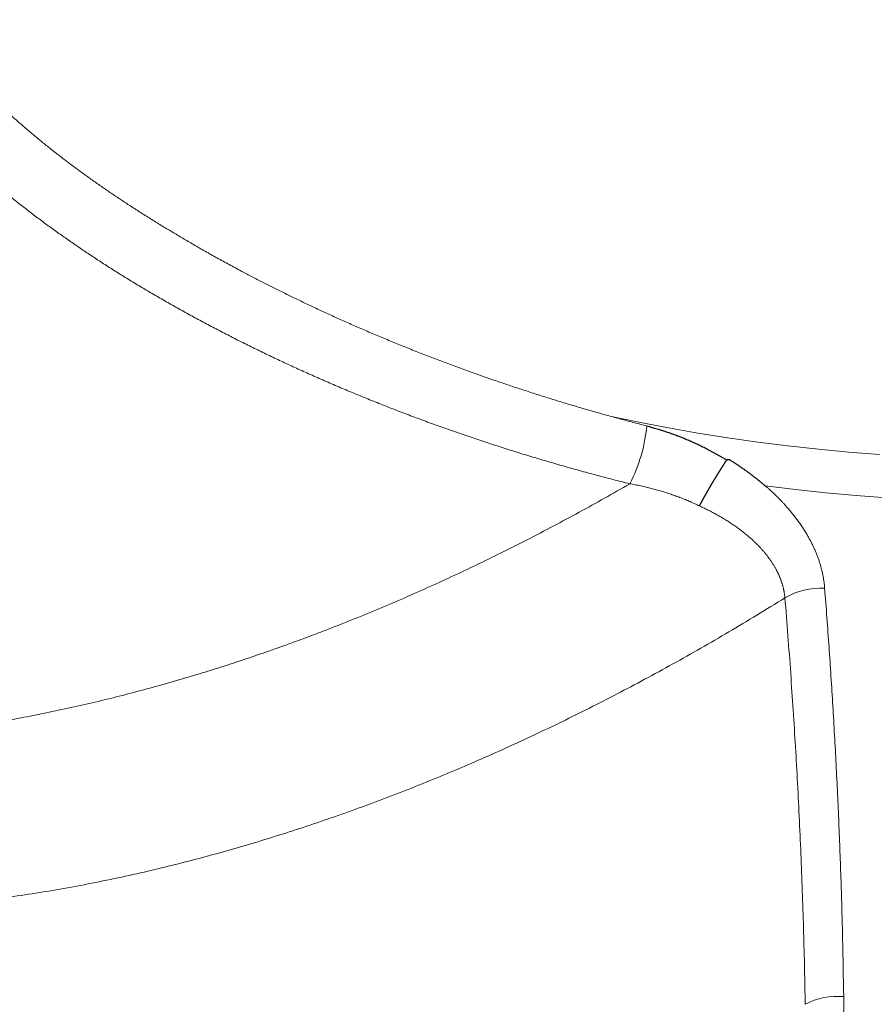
# Model space of a CAD drawing. Header units: millimetres. Extents: x 8 to 601, y 12 to 507.
# Tile 59 of 152: x 538 to 557, y 143 to 165. Entities that reach past the tile are written whole.
import ezdxf

# ---------------------------------------------------------------- set-up
doc = ezdxf.new("R2010")
doc.units = ezdxf.units.MM

msp = doc.modelspace()

# ---------------------------------------------------------------- linework, layer by layer
at = {"color": 8, "linetype": 'Continuous', "lineweight": 0, "flags": 128}
for points in [[(551.547, 156.518), (552.2, 156.381), (552.86, 156.254), (553.524, 156.138), (554.194, 156.031), (554.868, 155.935), (555.547, 155.849), (556.229, 155.773), (556.915, 155.708), (557.603, 155.653)], [(557.77, 154.681), (557.082, 154.734), (556.397, 154.796), (555.715, 154.869), (555.036, 154.953)]]:
    msp.add_lwpolyline(points, dxfattribs=at)
at = {"color": 8, "linetype": 'Continuous', "lineweight": 0}
for centre, radius, start, end in [((548.796, 156.639), 3.596, 332.8486, 354.531), ((556.279, 151.087), 1.568, 86.6263, 120.7152), ((556.65, 141.962), 1.521, 84.4085, 118.0856)]:
    msp.add_arc(centre, radius, start, end, dxfattribs=at)
for points, knots in [([(536.12, 165.424), (536.161, 165.368), (536.243, 165.257), (536.372, 165.092), (536.503, 164.928), (536.636, 164.767), (536.773, 164.608), (536.921, 164.441), (537.079, 164.267), (537.25, 164.087), (537.424, 163.909), (537.602, 163.733), (537.784, 163.558), (537.97, 163.385), (538.159, 163.215), (538.35, 163.048), (538.543, 162.883), (538.738, 162.721), (538.935, 162.562), (539.133, 162.405), (539.333, 162.252), (539.534, 162.101), (539.736, 161.953), (539.939, 161.808), (540.14, 161.666), (540.342, 161.528), (540.543, 161.392), (540.758, 161.251), (540.986, 161.103), (541.228, 160.951), (541.469, 160.802), (541.711, 160.656), (541.951, 160.513), (542.198, 160.369), (542.454, 160.222), (542.722, 160.072), (542.998, 159.921), (543.262, 159.78), (543.511, 159.648), (543.745, 159.527), (543.985, 159.406), (544.231, 159.283), (544.485, 159.159), (544.746, 159.033), (545.012, 158.908), (545.284, 158.782), (545.562, 158.657), (545.846, 158.532), (546.135, 158.406), (546.43, 158.282), (546.731, 158.157), (547.037, 158.033), (547.35, 157.91), (547.666, 157.788), (547.987, 157.667), (548.311, 157.548), (548.642, 157.43), (548.966, 157.318), (549.283, 157.21), (549.592, 157.107), (549.907, 157.006), (550.226, 156.906), (550.549, 156.806), (550.877, 156.708), (551.21, 156.612), (551.435, 156.549), (551.547, 156.518)], [0, 0, 0, 0, 0.015357, 0.030591, 0.045702, 0.06069, 0.075555, 0.090297, 0.107514, 0.124561, 0.141437, 0.158143, 0.175015, 0.191709, 0.208226, 0.224567, 0.24073, 0.256717, 0.272527, 0.288127, 0.303551, 0.3188, 0.333873, 0.34877, 0.363232, 0.377524, 0.391647, 0.405602, 0.421995, 0.438149, 0.454065, 0.469742, 0.485181, 0.500382, 0.516614, 0.533118, 0.549894, 0.566943, 0.580529, 0.594284, 0.608207, 0.622299, 0.636853, 0.651582, 0.666487, 0.681568, 0.696825, 0.712258, 0.727868, 0.74362, 0.759547, 0.77565, 0.791929, 0.808384, 0.824717, 0.841219, 0.857892, 0.874735, 0.889918, 0.905236, 0.92069, 0.93628, 0.952006, 0.967868, 0.983866, 1, 1, 1, 1]), ([(551.995, 154.998), (551.868, 155.03), (551.615, 155.094), (551.238, 155.193), (550.864, 155.294), (550.494, 155.398), (550.129, 155.504), (549.769, 155.612), (549.414, 155.721), (549.063, 155.832), (548.712, 155.947), (548.362, 156.064), (548.013, 156.185), (547.667, 156.307), (547.324, 156.432), (546.985, 156.559), (546.648, 156.688), (546.316, 156.82), (545.986, 156.953), (545.66, 157.088), (545.337, 157.225), (545.017, 157.364), (544.703, 157.504), (544.393, 157.645), (544.088, 157.787), (543.786, 157.931), (543.485, 158.078), (543.185, 158.227), (542.887, 158.38), (542.591, 158.534), (542.299, 158.69), (542.009, 158.848), (541.723, 159.008), (541.442, 159.168), (541.166, 159.329), (540.895, 159.491), (540.629, 159.654), (540.367, 159.818), (540.111, 159.982), (539.861, 160.147), (539.616, 160.311), (539.375, 160.478), (539.137, 160.646), (538.901, 160.817), (538.668, 160.99), (538.439, 161.165), (538.215, 161.341), (537.995, 161.519), (537.779, 161.698), (537.568, 161.878), (537.362, 162.058), (537.161, 162.24), (536.965, 162.422), (536.775, 162.605), (536.59, 162.788), (536.412, 162.97), (536.24, 163.153), (536.073, 163.336), (535.91, 163.521), (535.751, 163.709), (535.596, 163.899), (535.446, 164.09), (535.302, 164.283), (535.162, 164.476), (535.028, 164.671), (534.943, 164.801), (534.901, 164.867)], [0, 0, 0, 0, 0.016057, 0.032055, 0.047999, 0.06389, 0.079733, 0.095249, 0.110724, 0.126162, 0.141566, 0.157253, 0.17291, 0.188543, 0.204153, 0.219745, 0.235321, 0.250886, 0.266409, 0.281926, 0.297443, 0.312961, 0.328485, 0.34374, 0.359007, 0.374288, 0.389588, 0.405222, 0.420881, 0.436569, 0.452288, 0.468043, 0.483837, 0.499672, 0.515263, 0.530844, 0.546419, 0.561992, 0.577564, 0.592863, 0.608168, 0.623483, 0.638812, 0.654471, 0.67015, 0.685853, 0.701583, 0.717344, 0.733139, 0.748971, 0.76475, 0.78051, 0.796253, 0.811982, 0.827701, 0.843132, 0.85856, 0.873987, 0.889417, 0.905169, 0.92093, 0.936704, 0.952495, 0.968305, 0.984139, 1, 1, 1, 1]), ([(551.547, 156.517), (551.639, 156.492), (551.822, 156.442), (552.098, 156.368), (552.283, 156.32), (552.375, 156.297)], [0, 0, 0, 0, 0.33332, 0.666653, 1, 1, 1, 1]), ([(536.484, 149.444), (536.681, 149.472), (537.073, 149.525), (537.66, 149.62), (538.239, 149.722), (538.809, 149.833), (539.369, 149.951), (539.917, 150.076), (540.453, 150.206), (540.981, 150.343), (541.5, 150.485), (542.011, 150.633), (542.512, 150.785), (543.005, 150.941), (543.37, 151.062), (543.611, 151.144), (543.731, 151.185), (543.849, 151.226), (543.968, 151.268), (544.089, 151.311), (544.22, 151.357), (544.443, 151.438), (544.755, 151.553), (545.212, 151.726), (545.728, 151.929), (546.301, 152.164), (546.87, 152.406), (547.433, 152.654), (547.991, 152.909), (548.543, 153.17), (549.108, 153.446), (549.684, 153.736), (550.272, 154.043), (550.853, 154.355), (551.427, 154.672), (551.807, 154.89), (551.995, 154.998)], [0, 0, 0, 0, 0.039574, 0.078477, 0.116709, 0.15427, 0.191161, 0.22674, 0.261671, 0.295956, 0.329594, 0.362585, 0.394928, 0.426625, 0.457674, 0.465379, 0.473043, 0.480667, 0.488249, 0.49579, 0.504045, 0.513325, 0.53873, 0.56397, 0.600918, 0.637507, 0.673736, 0.709606, 0.745117, 0.780269, 0.815061, 0.852918, 0.89034, 0.927328, 0.963881, 1, 1, 1, 1]), ([(553.559, 154.5), (553.541, 154.508), (553.507, 154.525), (553.455, 154.549), (553.402, 154.573), (553.349, 154.596), (553.296, 154.619), (553.244, 154.641), (553.191, 154.662), (553.138, 154.683), (553.085, 154.703), (553.031, 154.723), (552.976, 154.743), (552.921, 154.762), (552.866, 154.781), (552.811, 154.799), (552.756, 154.816), (552.7, 154.833), (552.645, 154.849), (552.589, 154.865), (552.533, 154.88), (552.477, 154.895), (552.42, 154.909), (552.364, 154.923), (552.306, 154.936), (552.245, 154.95), (552.183, 154.963), (552.12, 154.975), (552.058, 154.987), (552.016, 154.995), (551.995, 154.998)], [0, 0, 0, 0, 0.035204, 0.07039, 0.1055595, 0.1407141, 0.1758555, 0.2103577, 0.2448499, 0.2793333, 0.3138093, 0.3489824, 0.3841504, 0.4193145, 0.4544759, 0.4896359, 0.5247957, 0.5599564, 0.5951191, 0.6302851, 0.6654554, 0.7006312, 0.7358135, 0.7710034, 0.8062021, 0.844932, 0.8836753, 0.9224334, 0.9612078, 1, 1, 1, 1]), ([(555.036, 154.953), (555.051, 154.94), (555.081, 154.913), (555.125, 154.874), (555.169, 154.834), (555.212, 154.795), (555.254, 154.754), (555.295, 154.714), (555.336, 154.674), (555.377, 154.632), (555.417, 154.59), (555.458, 154.546), (555.497, 154.503), (555.536, 154.459), (555.574, 154.415), (555.61, 154.373), (555.643, 154.332), (555.673, 154.294), (555.704, 154.255), (555.733, 154.217), (555.762, 154.177), (555.791, 154.138), (555.819, 154.097), (555.848, 154.055), (555.878, 154.011), (555.906, 153.967), (555.934, 153.923), (555.96, 153.88), (555.983, 153.84), (556.005, 153.802), (556.026, 153.764), (556.047, 153.726), (556.066, 153.688), (556.086, 153.651), (556.104, 153.613), (556.122, 153.576), (556.139, 153.538), (556.156, 153.5), (556.172, 153.462), (556.188, 153.424), (556.203, 153.385), (556.217, 153.347), (556.231, 153.308), (556.244, 153.27), (556.257, 153.231), (556.269, 153.193), (556.28, 153.154), (556.291, 153.116), (556.301, 153.078), (556.31, 153.039), (556.319, 153.001), (556.327, 152.963), (556.335, 152.925), (556.342, 152.887), (556.348, 152.848), (556.354, 152.809), (556.359, 152.77), (556.364, 152.731), (556.368, 152.692), (556.37, 152.666), (556.371, 152.653)], [0, 0, 0, 0, 0.020271, 0.040457, 0.060563, 0.080593, 0.10055, 0.120437, 0.140259, 0.16002, 0.18066, 0.201242, 0.22177, 0.242248, 0.262682, 0.283075, 0.300527, 0.317956, 0.335365, 0.352757, 0.370135, 0.387502, 0.404861, 0.42395, 0.443038, 0.462127, 0.481223, 0.500329, 0.516466, 0.532546, 0.548571, 0.564545, 0.580469, 0.596063, 0.611615, 0.627126, 0.6426, 0.658354, 0.674075, 0.689764, 0.705426, 0.721062, 0.736675, 0.752269, 0.767812, 0.783342, 0.79886, 0.81437, 0.829874, 0.845099, 0.860324, 0.875553, 0.890787, 0.90634, 0.921905, 0.937484, 0.95308, 0.968696, 0.984335, 1, 1, 1, 1]), ([(555.478, 152.435), (555.477, 152.444), (555.475, 152.461), (555.472, 152.486), (555.469, 152.512), (555.465, 152.537), (555.461, 152.563), (555.456, 152.588), (555.451, 152.613), (555.446, 152.638), (555.44, 152.664), (555.433, 152.69), (555.426, 152.716), (555.419, 152.742), (555.411, 152.768), (555.402, 152.793), (555.393, 152.819), (555.384, 152.844), (555.375, 152.87), (555.365, 152.895), (555.354, 152.92), (555.343, 152.944), (555.333, 152.968), (555.322, 152.992), (555.31, 153.015), (555.299, 153.038), (555.286, 153.063), (555.272, 153.088), (555.258, 153.115), (555.242, 153.141), (555.227, 153.167), (555.21, 153.193), (555.194, 153.219), (555.176, 153.246), (555.158, 153.273), (555.138, 153.302), (555.118, 153.33), (555.097, 153.357), (555.076, 153.385), (555.054, 153.412), (555.032, 153.439), (555.01, 153.467), (554.987, 153.493), (554.963, 153.52), (554.94, 153.546), (554.916, 153.572), (554.891, 153.598), (554.866, 153.624), (554.839, 153.65), (554.811, 153.678), (554.783, 153.704), (554.755, 153.731), (554.726, 153.758), (554.694, 153.785), (554.661, 153.815), (554.625, 153.845), (554.589, 153.875), (554.551, 153.905), (554.513, 153.934), (554.474, 153.964), (554.435, 153.993), (554.395, 154.022), (554.355, 154.051), (554.314, 154.079), (554.272, 154.107), (554.23, 154.134), (554.188, 154.162), (554.145, 154.188), (554.102, 154.215), (554.059, 154.24), (554.015, 154.266), (553.972, 154.291), (553.928, 154.315), (553.881, 154.341), (553.831, 154.367), (553.777, 154.395), (553.723, 154.422), (553.669, 154.448), (553.614, 154.474), (553.577, 154.491), (553.559, 154.5)], [0, 0, 0, 0, 0.009666, 0.019311, 0.028938, 0.038546, 0.048138, 0.057716, 0.067279, 0.07683, 0.086824, 0.096807, 0.10678, 0.116745, 0.126703, 0.136655, 0.146602, 0.156545, 0.166487, 0.176426, 0.186366, 0.196306, 0.205679, 0.215055, 0.224433, 0.233815, 0.243202, 0.254068, 0.264942, 0.275824, 0.286715, 0.297617, 0.308529, 0.319453, 0.331483, 0.343528, 0.35559, 0.367669, 0.379765, 0.391879, 0.404012, 0.416164, 0.428335, 0.440525, 0.452518, 0.464529, 0.476561, 0.488612, 0.501647, 0.514706, 0.527787, 0.540891, 0.554018, 0.567167, 0.582693, 0.598249, 0.613834, 0.629449, 0.64541, 0.661401, 0.677419, 0.693463, 0.709532, 0.725625, 0.741741, 0.757843, 0.773966, 0.790106, 0.806264, 0.822438, 0.838336, 0.854246, 0.870167, 0.886097, 0.905071, 0.924052, 0.943038, 0.962027, 0.981015, 1, 1, 1, 1]), ([(556.371, 152.653), (556.405, 152.21), (556.471, 151.328), (556.556, 150.007), (556.63, 148.691), (556.691, 147.38), (556.74, 146.074), (556.777, 144.773), (556.791, 143.908), (556.798, 143.476)], [0, 0, 0, 0, 0.144238, 0.288001, 0.431299, 0.57414, 0.716531, 0.858481, 1, 1, 1, 1]), ([(555.478, 152.435), (555.268, 152.305), (554.85, 152.046), (554.22, 151.67), (553.59, 151.303), (552.959, 150.948), (552.332, 150.605), (551.708, 150.275), (551.088, 149.958), (550.469, 149.651), (549.846, 149.353), (549.219, 149.063), (548.589, 148.783), (547.959, 148.514), (547.329, 148.255), (546.7, 148.007), (546.071, 147.77), (545.442, 147.544), (544.814, 147.329), (544.188, 147.125), (543.563, 146.932), (542.941, 146.751), (542.321, 146.581), (541.703, 146.422), (541.067, 146.269), (540.412, 146.125), (539.74, 145.989), (539.07, 145.868), (538.402, 145.759), (537.959, 145.698), (537.738, 145.667)], [0, 0, 0, 0, 0.035178, 0.070346, 0.105511, 0.140683, 0.175859, 0.210366, 0.244838, 0.279285, 0.313714, 0.348834, 0.383952, 0.419075, 0.454212, 0.489372, 0.524562, 0.559791, 0.595088, 0.630362, 0.665596, 0.7008, 0.735981, 0.771149, 0.806311, 0.844994, 0.883693, 0.92242, 0.961185, 1, 1, 1, 1]), ([(555.934, 143.304), (555.929, 143.571), (555.92, 144.11), (555.899, 144.923), (555.873, 145.746), (555.842, 146.579), (555.805, 147.422), (555.763, 148.259), (555.716, 149.09), (555.665, 149.913), (555.608, 150.746), (555.547, 151.587), (555.501, 152.152), (555.478, 152.435)], [0, 0, 0, 0, 0.088095, 0.177263, 0.267506, 0.358827, 0.451226, 0.544706, 0.633835, 0.723927, 0.814985, 0.907008, 1, 1, 1, 1]), ([(556.798, 143.476), (556.799, 143.429), (556.8, 143.337), (556.799, 143.199), (556.796, 143.062), (556.79, 142.926), (556.783, 142.792), (556.774, 142.659), (556.764, 142.528), (556.751, 142.398), (556.736, 142.269), (556.719, 142.139), (556.7, 142.009), (556.679, 141.881), (556.656, 141.753), (556.631, 141.626), (556.603, 141.501), (556.574, 141.376), (556.543, 141.253), (556.51, 141.13), (556.475, 141.009), (556.438, 140.888), (556.399, 140.769), (556.358, 140.652), (556.316, 140.537), (556.272, 140.423), (556.226, 140.309), (556.177, 140.195), (556.126, 140.081), (556.073, 139.969), (556.018, 139.857), (555.961, 139.747), (555.902, 139.638), (555.841, 139.529), (555.778, 139.422), (555.713, 139.317), (555.646, 139.212), (555.578, 139.108), (555.508, 139.007), (555.436, 138.906), (555.363, 138.808), (555.288, 138.711), (555.21, 138.614), (555.13, 138.517), (555.048, 138.422), (554.964, 138.327), (554.877, 138.234), (554.789, 138.141), (554.699, 138.051), (554.607, 137.961), (554.513, 137.873), (554.418, 137.786), (554.32, 137.7), (554.221, 137.615), (554.121, 137.533), (554.019, 137.452), (553.916, 137.373), (553.811, 137.295), (553.704, 137.218), (553.594, 137.142), (553.481, 137.067), (553.367, 136.993), (553.251, 136.92), (553.134, 136.849), (553.014, 136.78), (552.891, 136.711), (552.765, 136.643), (552.636, 136.576), (552.507, 136.512), (552.376, 136.449), (552.243, 136.389), (552.11, 136.332), (551.976, 136.276), (551.839, 136.222), (551.698, 136.17), (551.554, 136.119), (551.409, 136.071), (551.263, 136.025), (551.116, 135.982), (550.974, 135.943), (550.84, 135.909), (550.711, 135.879), (550.582, 135.85), (550.452, 135.823), (550.322, 135.798), (550.192, 135.776), (550.063, 135.755), (549.932, 135.736), (549.793, 135.719), (549.645, 135.702), (549.487, 135.687), (549.328, 135.675), (549.169, 135.666), (549.008, 135.659), (548.851, 135.656), (548.696, 135.655), (548.545, 135.656), (548.393, 135.66), (548.242, 135.666), (548.092, 135.675), (547.941, 135.687), (547.791, 135.701), (547.639, 135.717), (547.484, 135.737), (547.328, 135.76), (547.172, 135.785), (547.016, 135.813), (546.861, 135.844), (546.713, 135.876), (546.574, 135.909), (546.442, 135.942), (546.353, 135.965), (546.308, 135.977), (546.308, 135.978)], [0, 0, 0, 0, 0.009337, 0.018621, 0.027855, 0.037038, 0.046174, 0.055101, 0.063984, 0.072824, 0.081624, 0.090562, 0.09946, 0.108321, 0.117145, 0.125934, 0.134689, 0.143413, 0.152088, 0.160735, 0.169355, 0.17795, 0.186523, 0.194921, 0.2033, 0.211662, 0.220008, 0.22851, 0.236999, 0.245477, 0.253945, 0.262407, 0.270862, 0.279314, 0.287746, 0.296177, 0.30461, 0.313047, 0.321488, 0.329786, 0.338092, 0.346409, 0.354738, 0.36325, 0.371778, 0.380324, 0.38889, 0.397477, 0.406087, 0.414721, 0.423363, 0.432033, 0.440732, 0.449463, 0.458226, 0.466867, 0.475542, 0.484254, 0.493003, 0.501972, 0.510982, 0.520037, 0.529137, 0.538284, 0.547479, 0.556723, 0.566359, 0.575985, 0.585603, 0.595214, 0.60482, 0.614424, 0.624026, 0.633629, 0.643692, 0.65376, 0.663834, 0.673918, 0.684012, 0.69412, 0.702777, 0.711446, 0.720128, 0.728826, 0.737539, 0.746114, 0.754707, 0.763319, 0.771952, 0.782256, 0.792593, 0.802964, 0.813371, 0.823817, 0.834302, 0.844161, 0.853999, 0.863818, 0.873618, 0.883401, 0.89317, 0.902925, 0.912669, 0.922865, 0.933052, 0.943231, 0.953405, 0.963575, 0.973742, 0.982438, 0.991135, 0.999834, 1, 1, 1, 1])]:
    msp.add_open_spline(points, degree=3, knots=knots, dxfattribs=at)
at = {"color": 7, "linetype": 'Continuous', "lineweight": 30}
for points, knots in [([(552.375, 156.297), (552.395, 156.291), (552.434, 156.281), (552.493, 156.265), (552.552, 156.249), (552.611, 156.232), (552.669, 156.214), (552.726, 156.196), (552.783, 156.178), (552.84, 156.159), (552.897, 156.139), (552.954, 156.119), (553.012, 156.098), (553.069, 156.076), (553.126, 156.054), (553.183, 156.031), (553.24, 156.008), (553.296, 155.984), (553.352, 155.96), (553.408, 155.935), (553.464, 155.91), (553.52, 155.884), (553.575, 155.858), (553.63, 155.831), (553.684, 155.804), (553.738, 155.776), (553.792, 155.748), (553.846, 155.719), (553.901, 155.689), (553.955, 155.658), (554.009, 155.627), (554.063, 155.596), (554.117, 155.564), (554.152, 155.542), (554.17, 155.531)], [0, 0, 0, 0, 0.031781, 0.063479, 0.095099, 0.126647, 0.158128, 0.188987, 0.219793, 0.250551, 0.281265, 0.312568, 0.343837, 0.375078, 0.406297, 0.4375, 0.468692, 0.49988, 0.531001, 0.562128, 0.593268, 0.624426, 0.655608, 0.686261, 0.716949, 0.747676, 0.778447, 0.809897, 0.841405, 0.872976, 0.904616, 0.936329, 0.968122, 1, 1, 1, 1]), ([(553.559, 154.5), (553.56, 154.503), (553.564, 154.509), (553.568, 154.518), (553.573, 154.527), (553.578, 154.537), (553.583, 154.546), (553.588, 154.556), (553.594, 154.566), (553.6, 154.577), (553.606, 154.588), (553.611, 154.599), (553.617, 154.609), (553.622, 154.619), (553.628, 154.628), (553.633, 154.638), (553.638, 154.648), (553.644, 154.657), (553.649, 154.667), (553.654, 154.677), (553.66, 154.687), (553.666, 154.698), (553.672, 154.709), (553.678, 154.719), (553.684, 154.73), (553.69, 154.74), (553.696, 154.751), (553.702, 154.762), (553.708, 154.773), (553.714, 154.784), (553.721, 154.795), (553.727, 154.805), (553.733, 154.816), (553.739, 154.826), (553.744, 154.837), (553.75, 154.847), (553.756, 154.857), (553.762, 154.866), (553.767, 154.876), (553.773, 154.886), (553.779, 154.897), (553.785, 154.908), (553.792, 154.919), (553.798, 154.929), (553.804, 154.939), (553.809, 154.949), (553.815, 154.958), (553.82, 154.968), (553.826, 154.976), (553.83, 154.984), (553.834, 154.991), (553.838, 154.997), (553.841, 155.003), (553.845, 155.009), (553.849, 155.017), (553.855, 155.027), (553.863, 155.039), (553.87, 155.051), (553.877, 155.064), (553.885, 155.076), (553.892, 155.088), (553.899, 155.1), (553.906, 155.112), (553.913, 155.123), (553.92, 155.134), (553.927, 155.146), (553.934, 155.157), (553.941, 155.168), (553.948, 155.179), (553.954, 155.191), (553.961, 155.202), (553.968, 155.213), (553.975, 155.224), (553.982, 155.235), (553.988, 155.245), (553.995, 155.256), (554.001, 155.266), (554.007, 155.276), (554.014, 155.287), (554.021, 155.298), (554.028, 155.31), (554.036, 155.321), (554.043, 155.333), (554.05, 155.344), (554.057, 155.356), (554.064, 155.366), (554.071, 155.377), (554.077, 155.387), (554.084, 155.397), (554.09, 155.407), (554.097, 155.417), (554.103, 155.427), (554.109, 155.437), (554.116, 155.446), (554.122, 155.456), (554.128, 155.465), (554.134, 155.475), (554.141, 155.485), (554.147, 155.495), (554.154, 155.505), (554.161, 155.516), (554.166, 155.523), (554.168, 155.526)], [0, 0, 0, 0, 0.010307, 0.020554, 0.030741, 0.040866, 0.050925, 0.060919, 0.072609, 0.084202, 0.095694, 0.107083, 0.117162, 0.127155, 0.13706, 0.146876, 0.1566, 0.16623, 0.175766, 0.185206, 0.195874, 0.206412, 0.216817, 0.227089, 0.237224, 0.247221, 0.257079, 0.267759, 0.278265, 0.288595, 0.298748, 0.308722, 0.318635, 0.328361, 0.337897, 0.347243, 0.356398, 0.365359, 0.374126, 0.382697, 0.393193, 0.403377, 0.413247, 0.422801, 0.432037, 0.440956, 0.449554, 0.457833, 0.46579, 0.473426, 0.479199, 0.484773, 0.490147, 0.495322, 0.500297, 0.511468, 0.522657, 0.533863, 0.545086, 0.556323, 0.567573, 0.578836, 0.58917, 0.599512, 0.609862, 0.620219, 0.630581, 0.640947, 0.651317, 0.66169, 0.672065, 0.682441, 0.692816, 0.70319, 0.712969, 0.722746, 0.732519, 0.742288, 0.752052, 0.763342, 0.774622, 0.785893, 0.797151, 0.808397, 0.81963, 0.830847, 0.841115, 0.851368, 0.861606, 0.871828, 0.882032, 0.892218, 0.902386, 0.912533, 0.92266, 0.932765, 0.942848, 0.952909, 0.964734, 0.976526, 0.988281, 1, 1, 1, 1]), ([(554.171, 155.531), (554.171, 155.531), (554.171, 155.531), (554.171, 155.532), (554.171, 155.532), (554.171, 155.532), (554.171, 155.533), (554.172, 155.533), (554.172, 155.533), (554.172, 155.533), (554.172, 155.533), (554.173, 155.534), (554.173, 155.534), (554.173, 155.534), (554.173, 155.534), (554.173, 155.535), (554.174, 155.535), (554.174, 155.535), (554.174, 155.535), (554.174, 155.535), (554.175, 155.536), (554.175, 155.536), (554.175, 155.536), (554.176, 155.536), (554.176, 155.536), (554.176, 155.537), (554.176, 155.537), (554.177, 155.537), (554.177, 155.537), (554.177, 155.537), (554.178, 155.538), (554.178, 155.538), (554.178, 155.538), (554.179, 155.538), (554.179, 155.538), (554.179, 155.538), (554.18, 155.539), (554.18, 155.539), (554.181, 155.539), (554.181, 155.539), (554.181, 155.539), (554.182, 155.539), (554.182, 155.54), (554.183, 155.54), (554.183, 155.54), (554.184, 155.54), (554.184, 155.54), (554.185, 155.54), (554.185, 155.541), (554.186, 155.541), (554.187, 155.541), (554.187, 155.541), (554.188, 155.541), (554.189, 155.541), (554.19, 155.542), (554.19, 155.542), (554.191, 155.542), (554.192, 155.542), (554.193, 155.542), (554.194, 155.542), (554.195, 155.542), (554.196, 155.542), (554.197, 155.542), (554.198, 155.542), (554.199, 155.543), (554.2, 155.543), (554.201, 155.543), (554.203, 155.543), (554.204, 155.543), (554.205, 155.543), (554.207, 155.543), (554.208, 155.543), (554.21, 155.543), (554.211, 155.543), (554.213, 155.542), (554.215, 155.542), (554.217, 155.542), (554.219, 155.542), (554.222, 155.542), (554.224, 155.542), (554.226, 155.541), (554.229, 155.541), (554.231, 155.541), (554.233, 155.54), (554.233, 155.54)], [0, 0, 0, 0, 0.005457, 0.010915, 0.016375, 0.021837, 0.027303, 0.032677, 0.038057, 0.043444, 0.04884, 0.054355, 0.059882, 0.065422, 0.070974, 0.076542, 0.082125, 0.087726, 0.093332, 0.098958, 0.104603, 0.110271, 0.11596, 0.121571, 0.127206, 0.132866, 0.138551, 0.14438, 0.150237, 0.156124, 0.162043, 0.167992, 0.173975, 0.179991, 0.186755, 0.193564, 0.200418, 0.207319, 0.214268, 0.221141, 0.228062, 0.235033, 0.242055, 0.250481, 0.258982, 0.26756, 0.276215, 0.28495, 0.293767, 0.304455, 0.315265, 0.326198, 0.337257, 0.348444, 0.359559, 0.3708, 0.382171, 0.393674, 0.407763, 0.42205, 0.436538, 0.451229, 0.466125, 0.48123, 0.499302, 0.517672, 0.536341, 0.555314, 0.57499, 0.594989, 0.615314, 0.635968, 0.656954, 0.678275, 0.699932, 0.730824, 0.762388, 0.794631, 0.827557, 0.861173, 0.894864, 0.92923, 0.964274, 1, 1, 1, 1]), ([(554.233, 155.54), (554.251, 155.529), (554.287, 155.507), (554.34, 155.472), (554.393, 155.438), (554.445, 155.403), (554.497, 155.367), (554.548, 155.332), (554.598, 155.296), (554.647, 155.26), (554.697, 155.223), (554.746, 155.186), (554.795, 155.148), (554.844, 155.109), (554.892, 155.07), (554.94, 155.031), (554.987, 154.991), (555.019, 154.964), (555.034, 154.951)], [0, 0, 0, 0, 0.06298, 0.12587, 0.188682, 0.251429, 0.314121, 0.375651, 0.437152, 0.498635, 0.56011, 0.622844, 0.685594, 0.748371, 0.811189, 0.874058, 0.936991, 1, 1, 1, 1])]:
    msp.add_open_spline(points, degree=3, knots=knots, dxfattribs=at)

doc.saveas('drawing.dxf')
